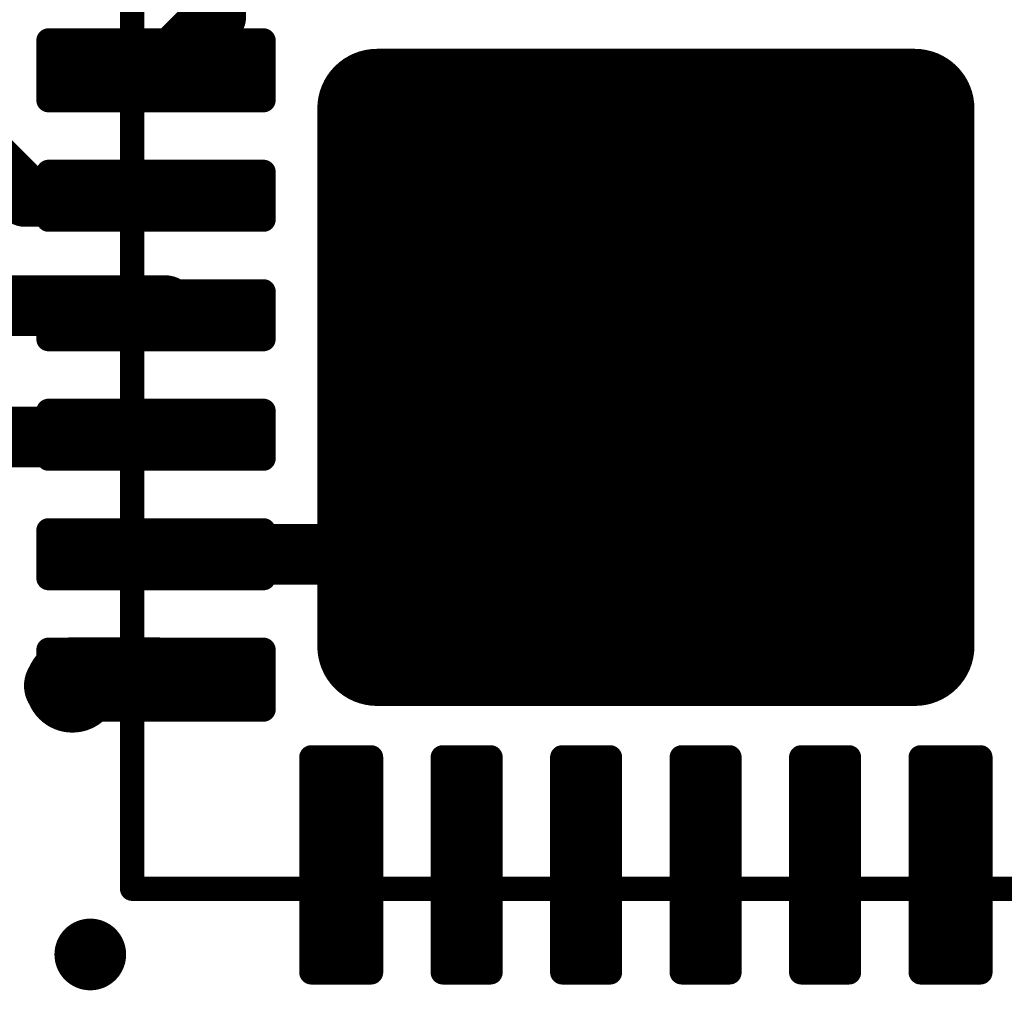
# Model space of a CAD drawing. Extents: x -1.1 to 43.3, y -1.3 to 19.1.
# Tile 10 of 22: x 17.9 to 22, y 6.6 to 10.7. Entities that reach past the tile are written whole.
import ezdxf

# ---------------------------------------------------------------- set-up
doc = ezdxf.new("R2010")
doc.units = 0
for name, color, linetype in [('18_G_Vias', 82, 'CONTINUOUS'), ('1_F_Copper', 22, 'CONTINUOUS'), ('21_F_ComponentsOutlines', 253, 'CONTINUOUS'), ('29_F_Soldermask', 253, 'CONTINUOUS'), ('44_G_Drills', 253, 'CONTINUOUS'), ('51_F_ComponentsOutlines', 253, 'CONTINUOUS')]:
    doc.layers.add(name, color=color, linetype=linetype)

# ---------------------------------------------------------------- blocks, each defined once
blk = doc.blocks.new('RECT144000X38400R30')
at = {"const_width": 0.036}
blk.add_lwpolyline([(0.432, -0.084), (0.432, 0.084, 0.4142), (0.414, 0.102), (-0.414, 0.102, 0.4142), (-0.432, 0.084), (-0.432, -0.084, 0.4142), (-0.414, -0.102), (0.414, -0.102, 0.4142)], format="xyb", close=True, dxfattribs=at)
blk.add_solid([(-0.423, -0.093), (0.423, -0.093), (-0.423, 0.093), (0.423, 0.093)])
blk = doc.blocks.new('RECT416000X416000R20')
at = {"const_width": 0.26}
blk.add_lwpolyline([(1.17, -1.04), (1.17, 1.04, 0.4142), (1.04, 1.17), (-1.04, 1.17, 0.4142), (-1.17, 1.04), (-1.17, -1.04, 0.4142), (-1.04, -1.17), (1.04, -1.17, 0.4142)], format="xyb", close=True, dxfattribs=at)
blk.add_solid([(-1.0654, -1.0654), (1.0654, -1.0654), (-1.0654, 1.0654), (1.0654, 1.0654)])
blk = doc.blocks.new('ROUNDV')
at = {"const_width": 0.5}
blk.add_lwpolyline([(0, -0.25, 1), (0, 0.25, 1), (0, -0.25)], format="xyb", dxfattribs=at)

msp = doc.modelspace()

# ---------------------------------------------------------------- linework, layer by layer
at = {"layer": '1_F_Copper'}
for points, const_width in [([(18.75, 11), (18.75, 10.7)], 0.254), ([(18.75, 10.7), (18.5, 10.45)], 0.254), ([(17.7, 10.2), (17.9528, 9.9472)], 0.254), ([(17.9528, 9.9472), (18.3, 9.9472)], 0.254), ([(18.3, 9.9472), (18.3028, 9.95)], 0.254), ([(18.3028, 9.95), (18.5, 9.95)], 0.254), ([(18.54, 9.49), (8.2, 9.49)], 0.254), ([(18.54, 9.49), (18.5, 9.45)], 0.254), ([(19.8, 8.45), (20.55, 9.2)], 0.254), ([(18.7686, 8.94), (8.2, 8.94)], 0.254), ([(18.5, 8.9714), (18.8, 8.9714)], 0.254), ([(18.5, 8.95), (18.5, 8.9714)], 0.2032), ([(18.7686, 8.94), (18.8, 8.9714)], 0.254), ([(18.5, 8.45), (19.8, 8.45)], 0.254), ([(18.15, 7.95), (18.1, 7.9)], 0.3048), ([(18.5, 7.95), (18.15, 7.95)], 0.3048), ([(18.1, 7.9), (18.15, 7.9)], 0.3048)]:
    msp.add_lwpolyline(points, dxfattribs=dict(at, const_width=const_width))
for points, const_width in [([(18.7949, 10.6551, 1), (18.7051, 10.7449)], 0.127), ([(18.6865, 10.7, 1), (18.8135, 10.7)], 0.127), ([(18.4551, 10.4949, 1), (18.5449, 10.4051)], 0.127), ([(17.9528, 10.0107, 1), (17.9528, 9.8837)], 0.127), ([(17.9079, 9.9023, 1), (17.9977, 9.9921)], 0.127), ([(18.2551, 9.9921, 1), (18.3449, 9.9023)], 0.127), ([(18.3028, 10.0135, 1), (18.3028, 9.8865)], 0.127), ([(18.3477, 9.9051, 1), (18.2579, 9.9949)], 0.127), ([(18.3, 9.8837, 1), (18.3, 10.0107)], 0.127), ([(18.5, 9.8865, 1), (18.5, 10.0135)], 0.127), ([(18.5849, 9.4451, 1), (18.4951, 9.5349)], 0.127), ([(18.54, 9.4265, 1), (18.54, 9.5535)], 0.127), ([(18.4551, 9.4949, 1), (18.5449, 9.4051)], 0.127), ([(20.5949, 9.1551, 1), (20.5051, 9.2449)], 0.127), ([(18.5, 9.0349, 1), (18.5, 8.9079)], 0.127), ([(18.5508, 8.9714, 1), (18.4492, 8.9714)], 0.1016), ([(18.8449, 8.9265, 1), (18.7551, 9.0163)], 0.127), ([(18.7686, 8.8765, 1), (18.7686, 9.0035)], 0.127), ([(18.8, 8.9079, 1), (18.8, 9.0349)], 0.127), ([(18.7237, 8.9849, 1), (18.8135, 8.8951)], 0.127), ([(18.4492, 8.95, 1), (18.5508, 8.95)], 0.1016), ([(18.5, 8.5135, 1), (18.5, 8.3865)], 0.127), ([(19.8, 8.3865, 1), (19.8, 8.5135)], 0.127), ([(19.7551, 8.4949, 1), (19.8449, 8.4051)], 0.127), ([(18.15, 8.0262, 1), (18.15, 7.8738)], 0.1524), ([(18.2039, 7.8961, 1), (18.0961, 8.0039)], 0.1524), ([(18.5, 7.8738, 1), (18.5, 8.0262)], 0.1524), ([(18.1, 7.9762, 1), (18.1, 7.8238)], 0.1524), ([(18.15, 7.8238, 1), (18.15, 7.9762)], 0.1524), ([(18.0461, 7.9539, 1), (18.1539, 7.8461)], 0.1524)]:
    msp.add_lwpolyline(points, format="xyb", dxfattribs=dict(at, const_width=const_width))
at = {"layer": '21_F_ComponentsOutlines', "const_width": 0.1016}
for points in [[(18.4, 7.05), (18.4, 7.4)], [(18.75, 7.05), (18.4, 7.05)]]:
    msp.add_lwpolyline(points, dxfattribs=at)
at = {"layer": '21_F_ComponentsOutlines'}
for points, const_width in [([(18.4254, 7.4, 1), (18.3746, 7.4)], 0.0508), ([(18.4, 7.0754, 1), (18.4, 7.0246)], 0.0508), ([(18.75, 7.0246, 1), (18.75, 7.0754)], 0.0508), ([(18.3746, 7.05, 1), (18.4254, 7.05)], 0.0508), ([(18.225, 6.7, 1), (18.225, 6.85, 1), (18.225, 6.7)], 0.15)]:
    msp.add_lwpolyline(points, format="xyb", dxfattribs=dict(at, const_width=const_width))
at = {"layer": '29_F_Soldermask'}
for points, const_width in [([(18.05, 10.35), (18.05, 10.6)], 0.1016), ([(18.05, 10.6), (18.95, 10.6)], 0.1016), ([(18.95, 10.6), (18.95, 10.35)], 0.1016), ([(18.05, 10.5664), (18.95, 10.5664)], 0.1016), ([(19.425, 8.065), (19.425, 10.315)], 0.5), ([(19.425, 10.315), (21.675, 10.315)], 0.5), ([(21.675, 10.315), (21.675, 8.065)], 0.5), ([(18.05, 10.4648), (18.95, 10.4648)], 0.1016), ([(18.05, 10.3632), (18.95, 10.3632)], 0.1016), ([(18.95, 10.35), (18.05, 10.35)], 0.1016), ([(19.425, 10), (21.675, 10)], 0.5), ([(18.05, 9.85), (18.05, 10.05)], 0.1016), ([(18.05, 10.05), (18.95, 10.05)], 0.1016), ([(18.95, 10.05), (18.95, 9.85)], 0.1016), ([(18.05, 9.9568), (18.95, 9.9568)], 0.1016), ([(18.05, 9.8552), (18.95, 9.8552)], 0.1016), ([(18.95, 9.85), (18.05, 9.85)], 0.1016), ([(19.425, 9.5), (21.675, 9.5)], 0.5), ([(18.05, 9.35), (18.05, 9.55)], 0.1016), ([(18.05, 9.55), (18.95, 9.55)], 0.1016), ([(18.95, 9.55), (18.95, 9.35)], 0.1016), ([(18.05, 9.4488), (18.95, 9.4488)], 0.1016), ([(18.95, 9.35), (18.05, 9.35)], 0.1016), ([(19.425, 9), (21.675, 9)], 0.5), ([(18.05, 8.85), (18.05, 9.05)], 0.1016), ([(18.05, 9.05), (18.95, 9.05)], 0.1016), ([(18.05, 9.0424), (18.95, 9.0424)], 0.1016), ([(18.95, 9.05), (18.95, 8.85)], 0.1016), ([(18.05, 8.9408), (18.95, 8.9408)], 0.1016), ([(18.95, 8.85), (18.05, 8.85)], 0.1016), ([(19.425, 8.5), (21.675, 8.5)], 0.5), ([(18.05, 8.35), (18.05, 8.55)], 0.1016), ([(18.05, 8.55), (18.95, 8.55)], 0.1016), ([(18.05, 8.5344), (18.95, 8.5344)], 0.1016), ([(18.95, 8.55), (18.95, 8.35)], 0.1016), ([(18.05, 8.4328), (18.95, 8.4328)], 0.1016), ([(18.95, 8.35), (18.05, 8.35)], 0.1016), ([(21.675, 8.065), (19.425, 8.065)], 0.5), ([(18.05, 7.8), (18.05, 8.05)], 0.1016), ([(18.05, 8.05), (18.95, 8.05)], 0.1016), ([(18.05, 8.0264), (18.95, 8.0264)], 0.1016), ([(18.95, 8.05), (18.95, 7.8)], 0.1016), ([(18.05, 7.9248), (18.95, 7.9248)], 0.1016), ([(18.05, 7.8232), (18.95, 7.8232)], 0.1016), ([(18.95, 7.8), (18.05, 7.8)], 0.1016), ([(19.15, 6.7), (19.15, 7.6)], 0.1016), ([(19.15, 7.6), (19.4, 7.6)], 0.1016), ([(19.4, 7.6), (19.4, 6.7)], 0.1016), ([(19.7, 6.7), (19.7, 7.6)], 0.1016), ([(19.7, 7.6), (19.9, 7.6)], 0.1016), ([(19.9, 7.6), (19.9, 6.7)], 0.1016), ([(20.2, 6.7), (20.2, 7.6)], 0.1016), ([(20.2, 7.6), (20.4, 7.6)], 0.1016), ([(20.4, 7.6), (20.4, 6.7)], 0.1016), ([(20.7, 6.7), (20.7, 7.6)], 0.1016), ([(20.7, 7.6), (20.9, 7.6)], 0.1016), ([(20.9, 7.6), (20.9, 6.7)], 0.1016), ([(21.2, 6.7), (21.2, 7.6)], 0.1016), ([(21.2, 7.6), (21.4, 7.6)], 0.1016), ([(21.4, 7.6), (21.4, 6.7)], 0.1016), ([(21.7, 6.7), (21.7, 7.6)], 0.1016), ([(21.7, 7.6), (21.95, 7.6)], 0.1016), ([(21.95, 7.6), (21.95, 6.7)], 0.1016), ([(19.15, 7.5184), (19.4, 7.5184)], 0.1016), ([(19.7, 7.5184), (19.9, 7.5184)], 0.1016), ([(20.2, 7.5184), (20.4, 7.5184)], 0.1016), ([(20.7, 7.5184), (20.9, 7.5184)], 0.1016), ([(21.2, 7.5184), (21.4, 7.5184)], 0.1016), ([(21.7, 7.5184), (21.95, 7.5184)], 0.1016), ([(19.15, 7.4168), (19.4, 7.4168)], 0.1016), ([(19.7, 7.4168), (19.9, 7.4168)], 0.1016), ([(20.2, 7.4168), (20.4, 7.4168)], 0.1016), ([(20.7, 7.4168), (20.9, 7.4168)], 0.1016), ([(21.2, 7.4168), (21.4, 7.4168)], 0.1016), ([(21.7, 7.4168), (21.95, 7.4168)], 0.1016), ([(19.15, 7.3152), (19.4, 7.3152)], 0.1016), ([(19.7, 7.3152), (19.9, 7.3152)], 0.1016), ([(20.2, 7.3152), (20.4, 7.3152)], 0.1016), ([(20.7, 7.3152), (20.9, 7.3152)], 0.1016), ([(21.2, 7.3152), (21.4, 7.3152)], 0.1016), ([(21.7, 7.3152), (21.95, 7.3152)], 0.1016), ([(19.15, 7.2136), (19.4, 7.2136)], 0.1016), ([(19.7, 7.2136), (19.9, 7.2136)], 0.1016), ([(20.2, 7.2136), (20.4, 7.2136)], 0.1016), ([(20.7, 7.2136), (20.9, 7.2136)], 0.1016), ([(21.2, 7.2136), (21.4, 7.2136)], 0.1016), ([(21.7, 7.2136), (21.95, 7.2136)], 0.1016), ([(19.15, 7.112), (19.4, 7.112)], 0.1016), ([(19.7, 7.112), (19.9, 7.112)], 0.1016), ([(20.2, 7.112), (20.4, 7.112)], 0.1016), ([(20.7, 7.112), (20.9, 7.112)], 0.1016), ([(21.2, 7.112), (21.4, 7.112)], 0.1016), ([(21.7, 7.112), (21.95, 7.112)], 0.1016), ([(19.15, 7.0104), (19.4, 7.0104)], 0.1016), ([(19.7, 7.0104), (19.9, 7.0104)], 0.1016), ([(20.2, 7.0104), (20.4, 7.0104)], 0.1016), ([(20.7, 7.0104), (20.9, 7.0104)], 0.1016), ([(21.2, 7.0104), (21.4, 7.0104)], 0.1016), ([(21.7, 7.0104), (21.95, 7.0104)], 0.1016), ([(19.15, 6.9088), (19.4, 6.9088)], 0.1016), ([(19.7, 6.9088), (19.9, 6.9088)], 0.1016), ([(20.2, 6.9088), (20.4, 6.9088)], 0.1016), ([(20.7, 6.9088), (20.9, 6.9088)], 0.1016), ([(21.2, 6.9088), (21.4, 6.9088)], 0.1016), ([(21.7, 6.9088), (21.95, 6.9088)], 0.1016), ([(19.15, 6.8072), (19.4, 6.8072)], 0.1016), ([(19.7, 6.8072), (19.9, 6.8072)], 0.1016), ([(20.2, 6.8072), (20.4, 6.8072)], 0.1016), ([(20.7, 6.8072), (20.9, 6.8072)], 0.1016), ([(21.2, 6.8072), (21.4, 6.8072)], 0.1016), ([(21.7, 6.8072), (21.95, 6.8072)], 0.1016), ([(19.15, 6.7056), (19.4, 6.7056)], 0.1016), ([(19.4, 6.7), (19.15, 6.7)], 0.1016), ([(19.7, 6.7056), (19.9, 6.7056)], 0.1016), ([(19.9, 6.7), (19.7, 6.7)], 0.1016), ([(20.2, 6.7056), (20.4, 6.7056)], 0.1016), ([(20.4, 6.7), (20.2, 6.7)], 0.1016), ([(20.7, 6.7056), (20.9, 6.7056)], 0.1016), ([(20.9, 6.7), (20.7, 6.7)], 0.1016), ([(21.2, 6.7056), (21.4, 6.7056)], 0.1016), ([(21.4, 6.7), (21.2, 6.7)], 0.1016), ([(21.7, 6.7056), (21.95, 6.7056)], 0.1016), ([(21.95, 6.7), (21.7, 6.7)], 0.1016)]:
    msp.add_lwpolyline(points, dxfattribs=dict(at, const_width=const_width))
for points, const_width in [([(18.0754, 10.6, 1), (18.0246, 10.6)], 0.0508), ([(18.05, 10.6254, 1), (18.05, 10.5746)], 0.0508), ([(18.9754, 10.6, 1), (18.9246, 10.6)], 0.0508), ([(18.95, 10.5746, 1), (18.95, 10.6254)], 0.0508), ([(18.05, 10.5918, 1), (18.05, 10.541)], 0.0508), ([(18.95, 10.541, 1), (18.95, 10.5918)], 0.0508), ([(19.55, 10.315, 1), (19.3, 10.315)], 0.25), ([(19.425, 10.44, 1), (19.425, 10.19)], 0.25), ([(21.8, 10.315, 1), (21.55, 10.315)], 0.25), ([(21.675, 10.19, 1), (21.675, 10.44)], 0.25), ([(18.05, 10.4902, 1), (18.05, 10.4394)], 0.0508), ([(18.95, 10.4394, 1), (18.95, 10.4902)], 0.0508), ([(18.05, 10.3886, 1), (18.05, 10.3378)], 0.0508), ([(18.05, 10.3754, 1), (18.05, 10.3246)], 0.0508), ([(18.95, 10.3378, 1), (18.95, 10.3886)], 0.0508), ([(18.95, 10.3246, 1), (18.95, 10.3754)], 0.0508), ([(18.0246, 10.35, 1), (18.0754, 10.35)], 0.0508), ([(18.9246, 10.35, 1), (18.9754, 10.35)], 0.0508), ([(19.425, 10.125, 1), (19.425, 9.875)], 0.25), ([(21.675, 9.875, 1), (21.675, 10.125)], 0.25), ([(18.0754, 10.05, 1), (18.0246, 10.05)], 0.0508), ([(18.05, 10.0754, 1), (18.05, 10.0246)], 0.0508), ([(18.9754, 10.05, 1), (18.9246, 10.05)], 0.0508), ([(18.95, 10.0246, 1), (18.95, 10.0754)], 0.0508), ([(18.05, 9.9822, 1), (18.05, 9.9314)], 0.0508), ([(18.95, 9.9314, 1), (18.95, 9.9822)], 0.0508), ([(18.05, 9.8806, 1), (18.05, 9.8298)], 0.0508), ([(18.05, 9.8754, 1), (18.05, 9.8246)], 0.0508), ([(18.95, 9.8298, 1), (18.95, 9.8806)], 0.0508), ([(18.95, 9.8246, 1), (18.95, 9.8754)], 0.0508), ([(18.0246, 9.85, 1), (18.0754, 9.85)], 0.0508), ([(18.9246, 9.85, 1), (18.9754, 9.85)], 0.0508), ([(19.425, 9.625, 1), (19.425, 9.375)], 0.25), ([(21.675, 9.375, 1), (21.675, 9.625)], 0.25), ([(18.0754, 9.55, 1), (18.0246, 9.55)], 0.0508), ([(18.05, 9.5754, 1), (18.05, 9.5246)], 0.0508), ([(18.9754, 9.55, 1), (18.9246, 9.55)], 0.0508), ([(18.95, 9.5246, 1), (18.95, 9.5754)], 0.0508), ([(18.05, 9.4742, 1), (18.05, 9.4234)], 0.0508), ([(18.95, 9.4234, 1), (18.95, 9.4742)], 0.0508), ([(18.05, 9.3754, 1), (18.05, 9.3246)], 0.0508), ([(18.95, 9.3246, 1), (18.95, 9.3754)], 0.0508), ([(18.0246, 9.35, 1), (18.0754, 9.35)], 0.0508), ([(18.9246, 9.35, 1), (18.9754, 9.35)], 0.0508), ([(19.425, 9.125, 1), (19.425, 8.875)], 0.25), ([(21.675, 8.875, 1), (21.675, 9.125)], 0.25), ([(18.0754, 9.05, 1), (18.0246, 9.05)], 0.0508), ([(18.05, 9.0754, 1), (18.05, 9.0246)], 0.0508), ([(18.05, 9.0678, 1), (18.05, 9.017)], 0.0508), ([(18.9754, 9.05, 1), (18.9246, 9.05)], 0.0508), ([(18.95, 9.0246, 1), (18.95, 9.0754)], 0.0508), ([(18.95, 9.017, 1), (18.95, 9.0678)], 0.0508), ([(18.05, 8.9662, 1), (18.05, 8.9154)], 0.0508), ([(18.95, 8.9154, 1), (18.95, 8.9662)], 0.0508), ([(18.05, 8.8754, 1), (18.05, 8.8246)], 0.0508), ([(18.95, 8.8246, 1), (18.95, 8.8754)], 0.0508), ([(18.0246, 8.85, 1), (18.0754, 8.85)], 0.0508), ([(18.9246, 8.85, 1), (18.9754, 8.85)], 0.0508), ([(19.425, 8.625, 1), (19.425, 8.375)], 0.25), ([(21.675, 8.375, 1), (21.675, 8.625)], 0.25), ([(18.0754, 8.55, 1), (18.0246, 8.55)], 0.0508), ([(18.05, 8.5754, 1), (18.05, 8.5246)], 0.0508), ([(18.05, 8.5598, 1), (18.05, 8.509)], 0.0508), ([(18.9754, 8.55, 1), (18.9246, 8.55)], 0.0508), ([(18.95, 8.5246, 1), (18.95, 8.5754)], 0.0508), ([(18.95, 8.509, 1), (18.95, 8.5598)], 0.0508), ([(18.05, 8.4582, 1), (18.05, 8.4074)], 0.0508), ([(18.95, 8.4074, 1), (18.95, 8.4582)], 0.0508), ([(18.05, 8.3754, 1), (18.05, 8.3246)], 0.0508), ([(18.0246, 8.35, 1), (18.0754, 8.35)], 0.0508), ([(18.9246, 8.35, 1), (18.9754, 8.35)], 0.0508), ([(18.95, 8.3246, 1), (18.95, 8.3754)], 0.0508), ([(19.425, 8.19, 1), (19.425, 7.94)], 0.25), ([(21.675, 7.94, 1), (21.675, 8.19)], 0.25), ([(19.3, 8.065, 1), (19.55, 8.065)], 0.25), ([(21.55, 8.065, 1), (21.8, 8.065)], 0.25), ([(18.0754, 8.05, 1), (18.0246, 8.05)], 0.0508), ([(18.05, 8.0754, 1), (18.05, 8.0246)], 0.0508), ([(18.05, 8.0518, 1), (18.05, 8.001)], 0.0508), ([(18.9754, 8.05, 1), (18.9246, 8.05)], 0.0508), ([(18.95, 8.0246, 1), (18.95, 8.0754)], 0.0508), ([(18.95, 8.001, 1), (18.95, 8.0518)], 0.0508), ([(18.05, 7.9502, 1), (18.05, 7.8994)], 0.0508), ([(18.95, 7.8994, 1), (18.95, 7.9502)], 0.0508), ([(18.05, 7.8486, 1), (18.05, 7.7978)], 0.0508), ([(18.95, 7.7978, 1), (18.95, 7.8486)], 0.0508), ([(18.05, 7.8254, 1), (18.05, 7.7746)], 0.0508), ([(18.95, 7.7746, 1), (18.95, 7.8254)], 0.0508), ([(18.0246, 7.8, 1), (18.0754, 7.8)], 0.0508), ([(18.9246, 7.8, 1), (18.9754, 7.8)], 0.0508), ([(19.1754, 7.6, 1), (19.1246, 7.6)], 0.0508), ([(19.15, 7.6254, 1), (19.15, 7.5746)], 0.0508), ([(19.4254, 7.6, 1), (19.3746, 7.6)], 0.0508), ([(19.4, 7.5746, 1), (19.4, 7.6254)], 0.0508), ([(19.7254, 7.6, 1), (19.6746, 7.6)], 0.0508), ([(19.7, 7.6254, 1), (19.7, 7.5746)], 0.0508), ([(19.9254, 7.6, 1), (19.8746, 7.6)], 0.0508), ([(19.9, 7.5746, 1), (19.9, 7.6254)], 0.0508), ([(20.2254, 7.6, 1), (20.1746, 7.6)], 0.0508), ([(20.2, 7.6254, 1), (20.2, 7.5746)], 0.0508), ([(20.4254, 7.6, 1), (20.3746, 7.6)], 0.0508), ([(20.4, 7.5746, 1), (20.4, 7.6254)], 0.0508), ([(20.7254, 7.6, 1), (20.6746, 7.6)], 0.0508), ([(20.7, 7.6254, 1), (20.7, 7.5746)], 0.0508), ([(20.9254, 7.6, 1), (20.8746, 7.6)], 0.0508), ([(20.9, 7.5746, 1), (20.9, 7.6254)], 0.0508), ([(21.2254, 7.6, 1), (21.1746, 7.6)], 0.0508), ([(21.2, 7.6254, 1), (21.2, 7.5746)], 0.0508), ([(21.4254, 7.6, 1), (21.3746, 7.6)], 0.0508), ([(21.4, 7.5746, 1), (21.4, 7.6254)], 0.0508), ([(21.7254, 7.6, 1), (21.6746, 7.6)], 0.0508), ([(21.7, 7.6254, 1), (21.7, 7.5746)], 0.0508), ([(21.9754, 7.6, 1), (21.9246, 7.6)], 0.0508), ([(21.95, 7.5746, 1), (21.95, 7.6254)], 0.0508), ([(19.15, 7.5438, 1), (19.15, 7.493)], 0.0508), ([(19.4, 7.493, 1), (19.4, 7.5438)], 0.0508), ([(19.7, 7.5438, 1), (19.7, 7.493)], 0.0508), ([(19.9, 7.493, 1), (19.9, 7.5438)], 0.0508), ([(20.2, 7.5438, 1), (20.2, 7.493)], 0.0508), ([(20.4, 7.493, 1), (20.4, 7.5438)], 0.0508), ([(20.7, 7.5438, 1), (20.7, 7.493)], 0.0508), ([(20.9, 7.493, 1), (20.9, 7.5438)], 0.0508), ([(21.2, 7.5438, 1), (21.2, 7.493)], 0.0508), ([(21.4, 7.493, 1), (21.4, 7.5438)], 0.0508), ([(21.7, 7.5438, 1), (21.7, 7.493)], 0.0508), ([(21.95, 7.493, 1), (21.95, 7.5438)], 0.0508), ([(19.15, 7.4422, 1), (19.15, 7.3914)], 0.0508), ([(19.4, 7.3914, 1), (19.4, 7.4422)], 0.0508), ([(19.7, 7.4422, 1), (19.7, 7.3914)], 0.0508), ([(19.9, 7.3914, 1), (19.9, 7.4422)], 0.0508), ([(20.2, 7.4422, 1), (20.2, 7.3914)], 0.0508), ([(20.4, 7.3914, 1), (20.4, 7.4422)], 0.0508), ([(20.7, 7.4422, 1), (20.7, 7.3914)], 0.0508), ([(20.9, 7.3914, 1), (20.9, 7.4422)], 0.0508), ([(21.2, 7.4422, 1), (21.2, 7.3914)], 0.0508), ([(21.4, 7.3914, 1), (21.4, 7.4422)], 0.0508), ([(21.7, 7.4422, 1), (21.7, 7.3914)], 0.0508), ([(21.95, 7.3914, 1), (21.95, 7.4422)], 0.0508), ([(19.15, 7.3406, 1), (19.15, 7.2898)], 0.0508), ([(19.4, 7.2898, 1), (19.4, 7.3406)], 0.0508), ([(19.7, 7.3406, 1), (19.7, 7.2898)], 0.0508), ([(19.9, 7.2898, 1), (19.9, 7.3406)], 0.0508), ([(20.2, 7.3406, 1), (20.2, 7.2898)], 0.0508), ([(20.4, 7.2898, 1), (20.4, 7.3406)], 0.0508), ([(20.7, 7.3406, 1), (20.7, 7.2898)], 0.0508), ([(20.9, 7.2898, 1), (20.9, 7.3406)], 0.0508), ([(21.2, 7.3406, 1), (21.2, 7.2898)], 0.0508), ([(21.4, 7.2898, 1), (21.4, 7.3406)], 0.0508), ([(21.7, 7.3406, 1), (21.7, 7.2898)], 0.0508), ([(21.95, 7.2898, 1), (21.95, 7.3406)], 0.0508), ([(19.15, 7.239, 1), (19.15, 7.1882)], 0.0508), ([(19.4, 7.1882, 1), (19.4, 7.239)], 0.0508), ([(19.7, 7.239, 1), (19.7, 7.1882)], 0.0508), ([(19.9, 7.1882, 1), (19.9, 7.239)], 0.0508), ([(20.2, 7.239, 1), (20.2, 7.1882)], 0.0508), ([(20.4, 7.1882, 1), (20.4, 7.239)], 0.0508), ([(20.7, 7.239, 1), (20.7, 7.1882)], 0.0508), ([(20.9, 7.1882, 1), (20.9, 7.239)], 0.0508), ([(21.2, 7.239, 1), (21.2, 7.1882)], 0.0508), ([(21.4, 7.1882, 1), (21.4, 7.239)], 0.0508), ([(21.7, 7.239, 1), (21.7, 7.1882)], 0.0508), ([(21.95, 7.1882, 1), (21.95, 7.239)], 0.0508), ([(19.15, 7.1374, 1), (19.15, 7.0866)], 0.0508), ([(19.4, 7.0866, 1), (19.4, 7.1374)], 0.0508), ([(19.7, 7.1374, 1), (19.7, 7.0866)], 0.0508), ([(19.9, 7.0866, 1), (19.9, 7.1374)], 0.0508), ([(20.2, 7.1374, 1), (20.2, 7.0866)], 0.0508), ([(20.4, 7.0866, 1), (20.4, 7.1374)], 0.0508), ([(20.7, 7.1374, 1), (20.7, 7.0866)], 0.0508), ([(20.9, 7.0866, 1), (20.9, 7.1374)], 0.0508), ([(21.2, 7.1374, 1), (21.2, 7.0866)], 0.0508), ([(21.4, 7.0866, 1), (21.4, 7.1374)], 0.0508), ([(21.7, 7.1374, 1), (21.7, 7.0866)], 0.0508), ([(21.95, 7.0866, 1), (21.95, 7.1374)], 0.0508), ([(19.15, 7.0358, 1), (19.15, 6.985)], 0.0508), ([(19.4, 6.985, 1), (19.4, 7.0358)], 0.0508), ([(19.7, 7.0358, 1), (19.7, 6.985)], 0.0508), ([(19.9, 6.985, 1), (19.9, 7.0358)], 0.0508), ([(20.2, 7.0358, 1), (20.2, 6.985)], 0.0508), ([(20.4, 6.985, 1), (20.4, 7.0358)], 0.0508), ([(20.7, 7.0358, 1), (20.7, 6.985)], 0.0508), ([(20.9, 6.985, 1), (20.9, 7.0358)], 0.0508), ([(21.2, 7.0358, 1), (21.2, 6.985)], 0.0508), ([(21.4, 6.985, 1), (21.4, 7.0358)], 0.0508), ([(21.7, 7.0358, 1), (21.7, 6.985)], 0.0508), ([(21.95, 6.985, 1), (21.95, 7.0358)], 0.0508), ([(19.15, 6.9342, 1), (19.15, 6.8834)], 0.0508), ([(19.4, 6.8834, 1), (19.4, 6.9342)], 0.0508), ([(19.7, 6.9342, 1), (19.7, 6.8834)], 0.0508), ([(19.9, 6.8834, 1), (19.9, 6.9342)], 0.0508), ([(20.2, 6.9342, 1), (20.2, 6.8834)], 0.0508), ([(20.4, 6.8834, 1), (20.4, 6.9342)], 0.0508), ([(20.7, 6.9342, 1), (20.7, 6.8834)], 0.0508), ([(20.9, 6.8834, 1), (20.9, 6.9342)], 0.0508), ([(21.2, 6.9342, 1), (21.2, 6.8834)], 0.0508), ([(21.4, 6.8834, 1), (21.4, 6.9342)], 0.0508), ([(21.7, 6.9342, 1), (21.7, 6.8834)], 0.0508), ([(21.95, 6.8834, 1), (21.95, 6.9342)], 0.0508), ([(19.15, 6.8326, 1), (19.15, 6.7818)], 0.0508), ([(19.4, 6.7818, 1), (19.4, 6.8326)], 0.0508), ([(19.7, 6.8326, 1), (19.7, 6.7818)], 0.0508), ([(19.9, 6.7818, 1), (19.9, 6.8326)], 0.0508), ([(20.2, 6.8326, 1), (20.2, 6.7818)], 0.0508), ([(20.4, 6.7818, 1), (20.4, 6.8326)], 0.0508), ([(20.7, 6.8326, 1), (20.7, 6.7818)], 0.0508), ([(20.9, 6.7818, 1), (20.9, 6.8326)], 0.0508), ([(21.2, 6.8326, 1), (21.2, 6.7818)], 0.0508), ([(21.4, 6.7818, 1), (21.4, 6.8326)], 0.0508), ([(21.7, 6.8326, 1), (21.7, 6.7818)], 0.0508), ([(21.95, 6.7818, 1), (21.95, 6.8326)], 0.0508), ([(19.15, 6.731, 1), (19.15, 6.6802)], 0.0508), ([(19.15, 6.7254, 1), (19.15, 6.6746)], 0.0508), ([(19.1246, 6.7, 1), (19.1754, 6.7)], 0.0508), ([(19.3746, 6.7, 1), (19.4254, 6.7)], 0.0508), ([(19.4, 6.6802, 1), (19.4, 6.731)], 0.0508), ([(19.4, 6.6746, 1), (19.4, 6.7254)], 0.0508), ([(19.7, 6.731, 1), (19.7, 6.6802)], 0.0508), ([(19.7, 6.7254, 1), (19.7, 6.6746)], 0.0508), ([(19.6746, 6.7, 1), (19.7254, 6.7)], 0.0508), ([(19.8746, 6.7, 1), (19.9254, 6.7)], 0.0508), ([(19.9, 6.6802, 1), (19.9, 6.731)], 0.0508), ([(19.9, 6.6746, 1), (19.9, 6.7254)], 0.0508), ([(20.2, 6.731, 1), (20.2, 6.6802)], 0.0508), ([(20.2, 6.7254, 1), (20.2, 6.6746)], 0.0508), ([(20.1746, 6.7, 1), (20.2254, 6.7)], 0.0508), ([(20.3746, 6.7, 1), (20.4254, 6.7)], 0.0508), ([(20.4, 6.6802, 1), (20.4, 6.731)], 0.0508), ([(20.4, 6.6746, 1), (20.4, 6.7254)], 0.0508), ([(20.7, 6.731, 1), (20.7, 6.6802)], 0.0508), ([(20.7, 6.7254, 1), (20.7, 6.6746)], 0.0508), ([(20.6746, 6.7, 1), (20.7254, 6.7)], 0.0508), ([(20.8746, 6.7, 1), (20.9254, 6.7)], 0.0508), ([(20.9, 6.6802, 1), (20.9, 6.731)], 0.0508), ([(20.9, 6.6746, 1), (20.9, 6.7254)], 0.0508), ([(21.2, 6.731, 1), (21.2, 6.6802)], 0.0508), ([(21.2, 6.7254, 1), (21.2, 6.6746)], 0.0508), ([(21.1746, 6.7, 1), (21.2254, 6.7)], 0.0508), ([(21.3746, 6.7, 1), (21.4254, 6.7)], 0.0508), ([(21.4, 6.6802, 1), (21.4, 6.731)], 0.0508), ([(21.4, 6.6746, 1), (21.4, 6.7254)], 0.0508), ([(21.7, 6.731, 1), (21.7, 6.6802)], 0.0508), ([(21.7, 6.7254, 1), (21.7, 6.6746)], 0.0508), ([(21.6746, 6.7, 1), (21.7254, 6.7)], 0.0508), ([(21.9246, 6.7, 1), (21.9754, 6.7)], 0.0508), ([(21.95, 6.6802, 1), (21.95, 6.731)], 0.0508), ([(21.95, 6.6746, 1), (21.95, 6.7254)], 0.0508)]:
    msp.add_lwpolyline(points, format="xyb", dxfattribs=dict(at, const_width=const_width))
at = {"layer": '44_G_Drills'}
for centre, radius in [((19.6, 10.2), 0.1524), ((21.5, 10.2), 0.1524), ((20.55, 9.2), 0.1524), ((19.6, 8.2), 0.1524), ((21.5, 8.2), 0.1524), ((18.15, 7.9), 0.095)]:
    msp.add_circle(centre, radius, dxfattribs=at)
at = {"layer": '51_F_ComponentsOutlines', "const_width": 0.1016}
for points in [[(18.4, 7.05), (18.4, 11.35)], [(22.7, 7.05), (18.4, 7.05)]]:
    msp.add_lwpolyline(points, dxfattribs=at)
at = {"layer": '51_F_ComponentsOutlines', "const_width": 0.0508}
for points in [[(18.4, 7.0754, 1), (18.4, 7.0246)], [(18.3746, 7.05, 1), (18.4254, 7.05)]]:
    msp.add_lwpolyline(points, format="xyb", dxfattribs=at)

# ---------------------------------------------------------------- block references
at = {"layer": '18_G_Vias'}
for p, xscale, yscale in [((19.6, 10.2), 0.508, 0.508), ((19.6, 10.2), 0.508, 0.508), ((21.5, 10.2), 0.508, 0.508), ((21.5, 10.2), 0.508, 0.508), ((20.55, 9.2), 0.508, 0.508), ((20.55, 9.2), 0.508, 0.508), ((19.6, 8.2), 0.508, 0.508), ((19.6, 8.2), 0.508, 0.508), ((21.5, 8.2), 0.508, 0.508), ((21.5, 8.2), 0.508, 0.508), ((18.15, 7.9), 0.3932, 0.3932), ((18.15, 7.9), 0.3932, 0.3932)]:
    msp.add_blockref('ROUNDV', p, dxfattribs=dict(at, xscale=xscale, yscale=yscale))
at = {"layer": '1_F_Copper'}
for name, p, rotation in [('RECT144000X38400R30', (18.5, 10.45), 180), ('RECT416000X416000R20', (20.55, 9.2), 90), ('RECT144000X38400R30', (18.5, 9.95), 180), ('RECT144000X38400R30', (18.5, 9.45), 180), ('RECT144000X38400R30', (18.5, 8.95), 180), ('RECT144000X38400R30', (18.5, 8.45), 180), ('RECT144000X38400R30', (18.5, 7.95), 180), ('RECT144000X38400R30', (19.3, 7.15), 90), ('RECT144000X38400R30', (19.8, 7.15), 90), ('RECT144000X38400R30', (20.3, 7.15), 90), ('RECT144000X38400R30', (20.8, 7.15), 90), ('RECT144000X38400R30', (21.3, 7.15), 90), ('RECT144000X38400R30', (21.8, 7.15), 90)]:
    msp.add_blockref(name, p, dxfattribs=dict(at, rotation=rotation))

doc.saveas('drawing.dxf')
